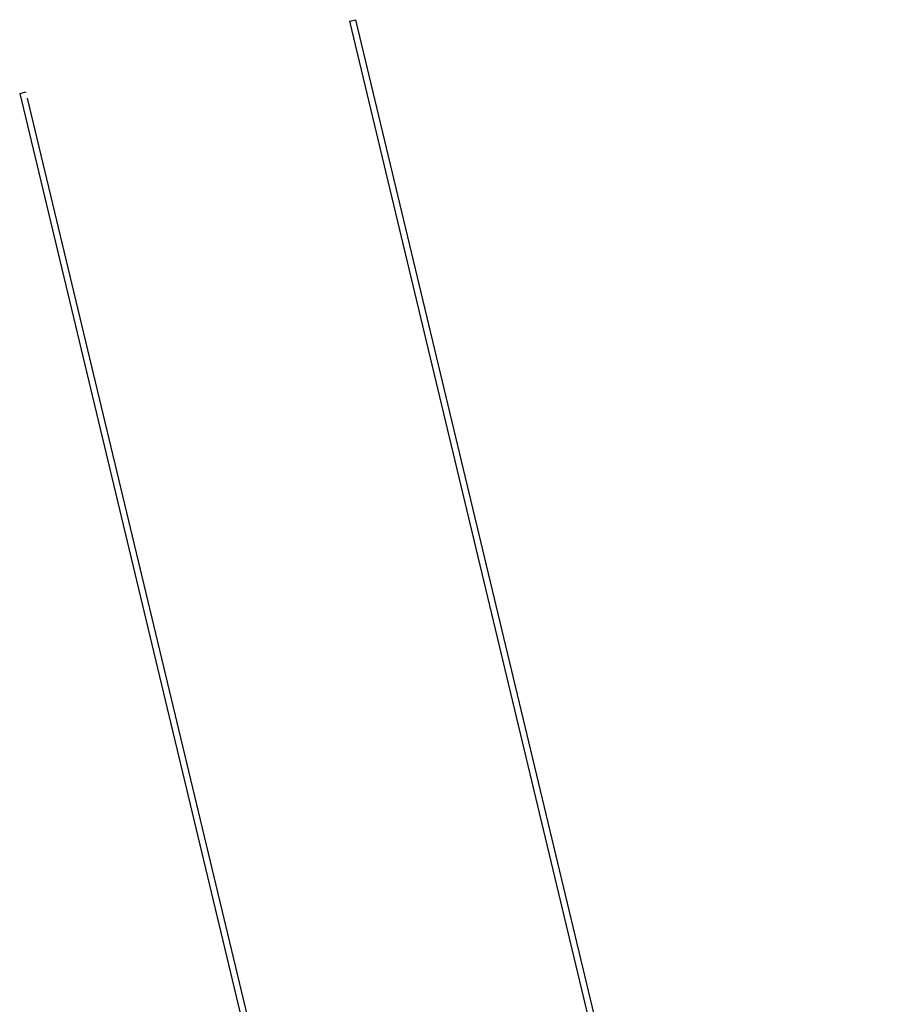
# Model space of a CAD drawing. Extents: x -24342 to 73038, y -9656 to 30949.
# Tile 151 of 170: x 8103 to 10803, y 10669 to 13675. Entities that reach past the tile are written whole.
import ezdxf

# ---------------------------------------------------------------- set-up
doc = ezdxf.new("R2010")
doc.units = 0
doc.linetypes.add('ACAD_ISO12W100', pattern=[21, 12, -3, 0, -3, 0, -3])
for name, color, linetype in [('0_XREF', 250, 'Continuous'), ('21.0032_xref_r+1_02_pro$0$01-01 BAT MITOYEN', 251, 'Continuous'), ('21.0032_xref_r+1_02_pro$0$02-04 Mur.Construction', 251, 'Continuous')]:
    doc.layers.add(name, color=color, linetype=linetype)

# ---------------------------------------------------------------- blocks, each defined once
blk = doc.blocks.new('21.0032_xref_r+1_02_pro$0$Mur_197_1', base_point=(81026, 34496))
at = {"layer": '21.0032_xref_r+1_02_pro$0$01-01 BAT MITOYEN', "linetype": 'Continuous', "ltscale": 0.1, "flags": 128}
for points in [[(81026, 34496), (97862, -35765)], [(98010, -35524), (81267, 34348)]]:
    blk.add_lwpolyline(points, dxfattribs=at)
at = {"layer": '21.0032_xref_r+1_02_pro$0$02-04 Mur.Construction', "linetype": 'Continuous', "ltscale": 0.1, "flags": 128}
for points in [[(81026, 34496), (81221, 34543)], [(97862, -35765), (98056, -35718)]]:
    blk.add_lwpolyline(points, dxfattribs=at)
blk = doc.blocks.new('21.0032_xref_r+1_02_pro$0$Mur_199_1', base_point=(91237, 36943))
at = {"layer": '21.0032_xref_r+1_02_pro$0$02-04 Mur.Construction', "linetype": 'Continuous', "ltscale": 0.1}
for p, q in [((91089, 36702), (91284, 36749)), ((107832, -33170), (108026, -33124))]:
    blk.add_line(p, q, dxfattribs=at)
at = {"layer": '21.0032_xref_r+1_02_pro$0$02-04 Mur.Construction', "linetype": 'Continuous', "ltscale": 0.1, "flags": 128}
for points in [[(91089, 36702), (107832, -33170)], [(108026, -33124), (91284, 36749)]]:
    blk.add_lwpolyline(points, dxfattribs=at)
blk = doc.blocks.new('21.0032_xref_r+1_02_pro')
at = {"layer": '21.0032_xref_r+1_02_pro$0$01-01 BAT MITOYEN', "ltscale": 0.1, "xscale": 0.1, "yscale": 0.1, "zscale": 0.1}
blk.add_blockref('21.0032_xref_r+1_02_pro$0$Mur_197_1', (8102.6, 3449.6), dxfattribs=at)
at = {"layer": '21.0032_xref_r+1_02_pro$0$02-04 Mur.Construction', "ltscale": 0.1, "xscale": 0.1, "yscale": 0.1, "zscale": 0.1}
blk.add_blockref('21.0032_xref_r+1_02_pro$0$Mur_199_1', (9123.7, 3694.3), dxfattribs=at)

msp = doc.modelspace()

# ---------------------------------------------------------------- block references
at = {"layer": '0_XREF', "linetype": 'ACAD_ISO12W100'}
msp.add_blockref('21.0032_xref_r+1_02_pro', (0, 10000), dxfattribs=at)

doc.saveas('drawing.dxf')
